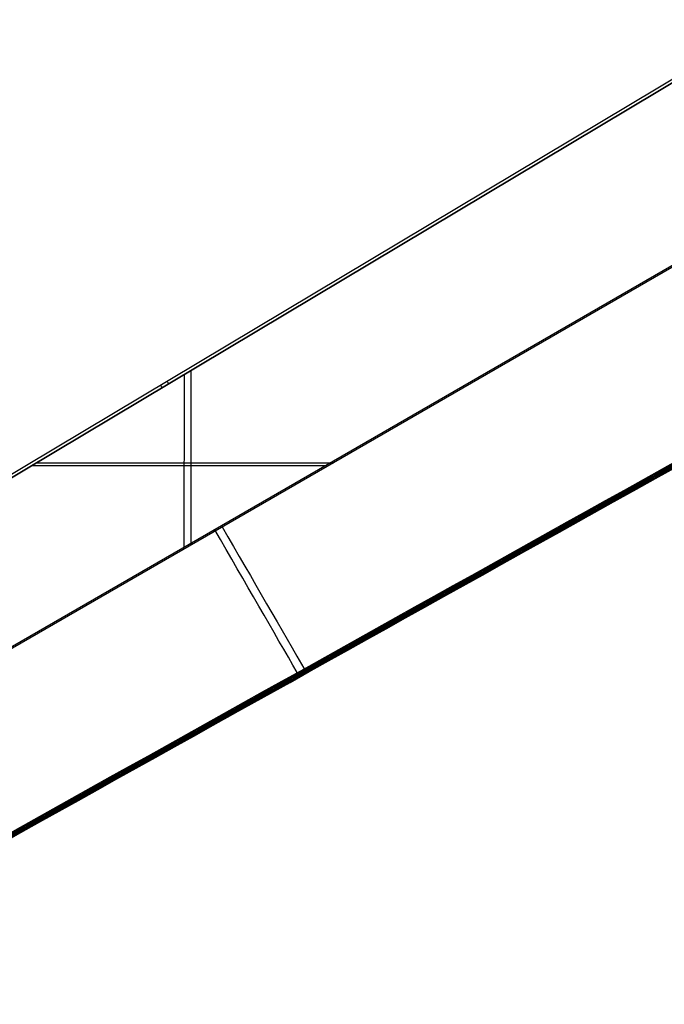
# Model space of a CAD drawing. Extents: x -19 to 1160, y -2382 to -1354.
# Tile 9 of 69: x 149 to 364, y -2376 to -2047. Entities that reach past the tile are written whole.
import ezdxf

# ---------------------------------------------------------------- set-up
doc = ezdxf.new("R2010")
doc.units = 0
doc.layers.add('1', color=7, linetype='CONTINUOUS')

msp = doc.modelspace()

# ---------------------------------------------------------------- linework, layer by layer
at = {"layer": '1', "color": 7}
for p, q in [((400.1, -2047.31, 66.01), (-3.74, -2288.55, 65.64)), ((400.1, -2047.31, 66.01), (-3.74, -2288.55, 65.64)), ((400.61, -2048.17, 67.01), (-3.22, -2289.41, 66.64)), ((400.64, -2048.21, 67.01), (-3.2, -2289.46, 66.64)), ((395.8, -2049.87, 59), (-3.74, -2288.55, 58.63)), ((396.29, -2050.69, 58), (-3.25, -2289.37, 57.63)), ((427.5, -2094.75, 64.19), (-0.74, -2341.99, 64.19)), ((422.94, -2096.84, 55.2), (-0.98, -2341.59, 55.2)), ((243.55, -2140.83, 58.86), (243.55, -2140.83, 65.87)), ((206.17, -2222.53, 64.19), (206.24, -2164.34, 66.83)), ((203.87, -2223.32, 55.2), (203.94, -2165.59, 57.82)), ((250.96, -2196.13, 55.2), (152.83, -2196.13, 57.78)), ((154.76, -2195.1, 66.78), (253.69, -2195.1, 64.19)), ((298.19, -2235.46, 41.72), (298.19, -2235.46, 32.5))]:
    msp.add_line(p, q, dxfattribs=at)
at = {"layer": '1', "color": 7, "extrusion": (0.873295, 0.486998, -0.013705)}
msp.add_lwpolyline([(-2097.63, 21.15), (-2097.63, 21.12), (-2097.63, 21.09), (-2097.63, 21.06), (-2097.62, 21.04), (-2097.62, 21.01), (-2097.62, 20.98), (-2097.61, 20.95), (-2097.6, 20.93), (-2097.6, 20.9), (-2097.59, 20.87), (-2097.58, 20.84), (-2097.57, 20.82), (-2097.56, 20.79), (-2097.55, 20.76), (-2097.54, 20.74), (-2097.53, 20.71), (-2097.51, 20.69), (-2097.5, 20.66), (-2097.49, 20.64), (-2097.47, 20.61), (-2097.46, 20.59), (-2097.44, 20.57), (-2097.42, 20.55), (-2097.41, 20.52), (-2097.39, 20.5), (-2097.37, 20.48), (-2097.35, 20.46), (-2097.34, 20.44), (-2097.32, 20.42), (-2097.3, 20.4), (-2097.28, 20.39), (-2097.26, 20.37), (-2097.24, 20.35), (-2097.22, 20.34), (-2097.19, 20.32), (-2097.17, 20.31), (-2097.15, 20.29), (-2097.13, 20.28), (-2097.11, 20.27), (-2097.08, 20.25), (-2097.06, 20.24), (-2097.04, 20.23), (-2097.01, 20.22), (-2096.99, 20.21), (-2096.97, 20.21), (-2096.95, 20.2), (-2096.92, 20.19), (-2096.9, 20.19), (-2096.88, 20.18), (-2096.86, 20.17), (-2096.84, 20.17), (-2096.82, 20.16), (-2096.8, 20.16), (-2096.77, 20.16), (-2096.75, 20.16), (-2096.73, 20.15), (-2096.71, 20.15), (-2096.69, 20.15), (-2096.67, 20.15), (-2096.65, 20.15), (-2096.63, 20.15), (-2096.61, 20.15), (-2096.59, 20.15), (-2096.57, 20.15), (-2096.54, 20.15), (-2096.52, 20.15), (-2096.5, 20.16), (-2096.48, 20.16), (-2096.46, 20.16), (-2096.44, 20.17), (-2096.43, 20.17), (-2096.41, 20.17), (-2096.39, 20.18), (-2096.37, 20.18), (-2096.35, 20.19), (-2096.33, 20.19), (-2096.31, 20.2), (-2096.29, 20.21), (-2096.27, 20.22), (-2096.25, 20.22), (-2096.23, 20.23), (-2096.21, 20.24), (-2096.19, 20.25), (-2096.17, 20.26), (-2096.15, 20.27), (-2096.13, 20.28), (-2096.11, 20.3), (-2096.09, 20.31), (-2096.07, 20.32), (-2096.05, 20.33), (-2096.03, 20.35), (-2096.01, 20.36), (-2095.99, 20.38), (-2095.97, 20.4), (-2095.96, 20.41)], dxfattribs=at)
at = {"layer": '1', "color": 7, "extrusion": (0.873301, 0.487001, -0.013237)}
msp.add_lwpolyline([(-2097.63, 21.55), (-2097.63, 21.52), (-2097.63, 21.49), (-2097.63, 21.47), (-2097.62, 21.44), (-2097.62, 21.41), (-2097.62, 21.38), (-2097.61, 21.36), (-2097.6, 21.33), (-2097.6, 21.3), (-2097.59, 21.28), (-2097.58, 21.25), (-2097.57, 21.22), (-2097.56, 21.2), (-2097.55, 21.17), (-2097.54, 21.15), (-2097.53, 21.12), (-2097.52, 21.1), (-2097.5, 21.07), (-2097.49, 21.05), (-2097.48, 21.02), (-2097.46, 21), (-2097.45, 20.98), (-2097.43, 20.95), (-2097.42, 20.93), (-2097.4, 20.91), (-2097.38, 20.89), (-2097.36, 20.87), (-2097.35, 20.85), (-2097.33, 20.83), (-2097.31, 20.81), (-2097.29, 20.8), (-2097.27, 20.78), (-2097.25, 20.76), (-2097.23, 20.75), (-2097.21, 20.73), (-2097.19, 20.71), (-2097.16, 20.7), (-2097.14, 20.69), (-2097.12, 20.67), (-2097.1, 20.66), (-2097.08, 20.65), (-2097.05, 20.64), (-2097.03, 20.63), (-2097.01, 20.62), (-2096.99, 20.61), (-2096.96, 20.6), (-2096.94, 20.6), (-2096.92, 20.59), (-2096.9, 20.58), (-2096.88, 20.58), (-2096.85, 20.57), (-2096.83, 20.57), (-2096.81, 20.56), (-2096.79, 20.56), (-2096.77, 20.56), (-2096.75, 20.55), (-2096.73, 20.55), (-2096.71, 20.55), (-2096.69, 20.55), (-2096.67, 20.55), (-2096.65, 20.55), (-2096.63, 20.55), (-2096.61, 20.55), (-2096.59, 20.55), (-2096.55, 20.55), (-2096.54, 20.55), (-2096.52, 20.55), (-2096.5, 20.56), (-2096.48, 20.56), (-2096.46, 20.56), (-2096.44, 20.57), (-2096.42, 20.57), (-2096.4, 20.57), (-2096.39, 20.58), (-2096.37, 20.58), (-2096.35, 20.59), (-2096.33, 20.6), (-2096.31, 20.6), (-2096.29, 20.61), (-2096.27, 20.62), (-2096.25, 20.63), (-2096.23, 20.63), (-2096.21, 20.64), (-2096.19, 20.65), (-2096.17, 20.66), (-2096.15, 20.67), (-2096.13, 20.69), (-2096.11, 20.7), (-2096.09, 20.71), (-2096.07, 20.72), (-2096.05, 20.74), (-2096.03, 20.75), (-2096.01, 20.77), (-2095.99, 20.78), (-2095.97, 20.8)], dxfattribs=at)
at = {"layer": '1', "color": 7, "extrusion": (0.873306, 0.487004, -0.012789)}
msp.add_lwpolyline([(-2097.63, 21.96), (-2097.63, 21.94), (-2097.63, 21.91), (-2097.63, 21.88), (-2097.62, 21.86), (-2097.62, 21.83), (-2097.62, 21.8), (-2097.61, 21.78), (-2097.61, 21.75), (-2097.6, 21.72), (-2097.59, 21.7), (-2097.58, 21.67), (-2097.57, 21.65), (-2097.56, 21.62), (-2097.55, 21.59), (-2097.54, 21.57), (-2097.53, 21.54), (-2097.52, 21.52), (-2097.51, 21.5), (-2097.5, 21.47), (-2097.48, 21.45), (-2097.47, 21.43), (-2097.45, 21.4), (-2097.44, 21.38), (-2097.42, 21.36), (-2097.41, 21.34), (-2097.39, 21.32), (-2097.37, 21.3), (-2097.36, 21.28), (-2097.34, 21.26), (-2097.32, 21.24), (-2097.3, 21.22), (-2097.29, 21.21), (-2097.26, 21.19), (-2097.24, 21.17), (-2097.22, 21.16), (-2097.2, 21.14), (-2097.18, 21.13), (-2097.16, 21.11), (-2097.14, 21.1), (-2097.11, 21.09), (-2097.09, 21.08), (-2097.07, 21.06), (-2097.05, 21.05), (-2097.02, 21.04), (-2097, 21.03), (-2096.98, 21.03), (-2096.96, 21.02), (-2096.94, 21.01), (-2096.91, 21), (-2096.89, 21), (-2096.87, 20.99), (-2096.85, 20.99), (-2096.83, 20.98), (-2096.81, 20.98), (-2096.79, 20.98), (-2096.77, 20.97), (-2096.75, 20.97), (-2096.73, 20.97), (-2096.71, 20.97), (-2096.69, 20.97), (-2096.67, 20.97), (-2096.65, 20.96), (-2096.63, 20.96), (-2096.61, 20.96), (-2096.57, 20.97), (-2096.55, 20.97), (-2096.53, 20.97), (-2096.52, 20.97), (-2096.5, 20.97), (-2096.48, 20.98), (-2096.46, 20.98), (-2096.44, 20.98), (-2096.42, 20.99), (-2096.4, 20.99), (-2096.38, 21), (-2096.36, 21), (-2096.34, 21.01), (-2096.32, 21.01), (-2096.3, 21.02), (-2096.28, 21.03), (-2096.26, 21.04), (-2096.24, 21.04), (-2096.22, 21.05), (-2096.2, 21.06), (-2096.18, 21.07), (-2096.16, 21.08), (-2096.14, 21.09), (-2096.12, 21.11), (-2096.1, 21.12), (-2096.08, 21.13), (-2096.06, 21.15), (-2096.04, 21.16), (-2096.02, 21.17), (-2096, 21.19), (-2095.98, 21.21)], dxfattribs=at)
at = {"layer": '1', "color": 7, "extrusion": (-0.487198, 0.873291, -0.000962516)}
msp.add_arc((3148.9, -171954.65, -2095.84), 172000.05, 90.6769482, 90.8320653, dxfattribs=at)
at = {"layer": '1', "color": 7, "extrusion": (-0.487173, 0.873296, 0.004057)}
msp.add_arc((3157.25, -171683.57, -2096), 171739.43, 90.6807791, 90.8361315, dxfattribs=at)
at = {"layer": '1', "color": 7, "extrusion": (-0.487142, 0.873295, 0.007006)}
msp.add_arc((3164.67, -171377.46, -2096.2), 171439.56, 90.6844668, 90.840091, dxfattribs=at)
at = {"layer": '1', "color": 7, "extrusion": (-0.4869, 0.873457, 0.001063)}
msp.add_arc((3389.1, -211427.52, -2097.35), 211487.75, 90.6158246, 90.7432747, dxfattribs=at)
at = {"layer": '1', "color": 7, "extrusion": (0.487044, -0.873378, -9.56911e-12)}
msp.add_arc((-3392.9, -213890.08, 2097.52), 213947.62, 89.2643477, 89.3903322, dxfattribs=at)
at = {"layer": '1', "color": 7, "extrusion": (-0.487039, 0.87338, -6.05292e-08)}
msp.add_arc((3394.33, -213890.12, -2097.64), 213947.23, 90.6100555, 90.7360399, dxfattribs=at)
at = {"layer": '1', "color": 7, "extrusion": (-0.487096, 0.873298, 0.009393)}
msp.add_arc((3170.63, -170898.93, -2096.45), 170966.2, 90.6883891, 90.8444444, dxfattribs=at)
at = {"layer": '1', "color": 7, "extrusion": (-0.487035, 0.873315, 0.010876)}
msp.add_arc((3174.26, -170185.95, -2096.77), 170256.64, 90.6925243, 90.8492302, dxfattribs=at)
at = {"layer": '1', "color": 7, "extrusion": (0.487044, -0.873378, 1.75719e-11)}
msp.add_arc((-3147.87, -170023.19, 2097.63), 170071.51, 89.1587169, 89.3155943, dxfattribs=at)
at = {"layer": '1', "color": 7, "extrusion": (0.858481, 0.512845, 0.000780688)}
msp.add_arc((-1963.76, 59.55, -944.13), 1, 272.9997, 360, dxfattribs=at)
at = {"layer": '1', "color": 7, "extrusion": (-0.858481, -0.512845, -0.000780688)}
msp.add_arc((1963.76, 66.56, 941.63), 1, 87.0005, 180, dxfattribs=at)
at = {"layer": '1', "color": 7, "extrusion": (0.866025, 0.5, 0)}
msp.add_arc((-2022.67, -34.67, -920.68), 99, 93, 128.1042, dxfattribs=at)
at = {"layer": '1', "color": 7, "extrusion": (-0.866025, -0.5, 0)}
msp.add_arc((2022.67, -34.67, 923.33), 90, 48.3847, 87, dxfattribs=at)
at = {"layer": '1', "color": 7, "extrusion": (-0.873314, -0.487008, 0.012067)}
msp.add_arc((2096.58, 31.69, 808.5), 1.06, 1.5757, 49.5164, dxfattribs=at)
at = {"layer": '1', "color": 7, "extrusion": (-0.873321, -0.487013, 0.011329)}
msp.add_arc((2096.58, 32.35, 967.04), 1.06, 1.6128, 51.2646, dxfattribs=at)

doc.saveas('drawing.dxf')
